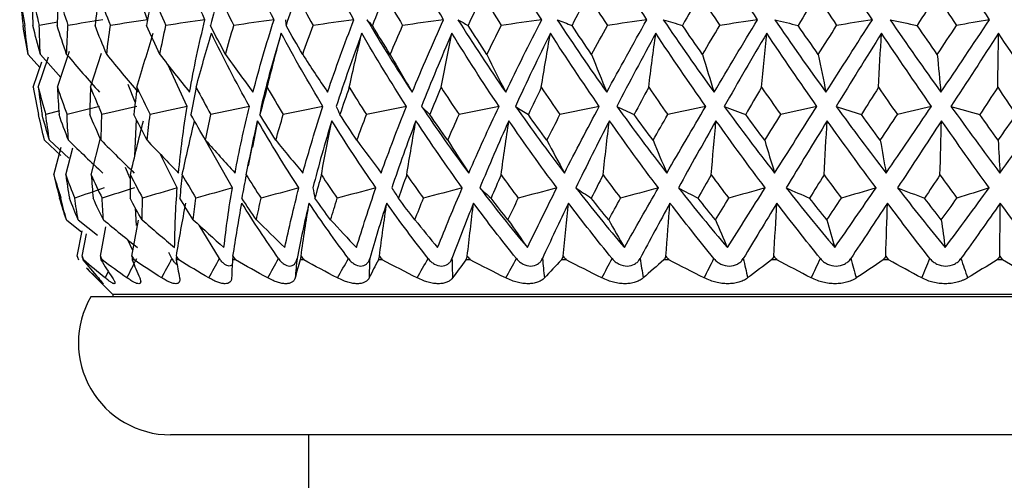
# Paper-space layout '_Right' of a CAD drawing. Header units: millimetres. Extents: x -233 to 25, y -3 to 362.
# Tile 3 of 12: x -22 to -1, y 129 to 139. Entities that reach past the tile are written whole.
import ezdxf

# ---------------------------------------------------------------- set-up
doc = ezdxf.new("R2010")
doc.units = ezdxf.units.MM

psp = doc.layouts.new('_Right')

# ---------------------------------------------------------------- linework, layer by layer
at = {"color": 7, "linetype": 'Continuous', "lineweight": 25}
for p, q in [((-19.496, 139.224), (-19.782, 140.01)), ((-21.449, 139.171), (-21.85, 139.099)), ((-22.092, 138.467), (-21.836, 138.183)), ((-21.872, 137.755), (-21.649, 138.418)), ((-21.827, 138.467), (-21.385, 137.97)), ((-21.455, 137.755), (-21.196, 138.543)), ((-20.738, 137.755), (-20.502, 138.494)), ((-21.981, 137.755), (-21.794, 138.309)), ((-18.638, 137.34), (-19.058, 138.247)), ((-19.764, 137.428), (-19.919, 137.816)), ((-21.41, 137.245), (-21.708, 137.161)), ((-19.773, 136.262), (-19.74, 137.057)), ((-17.107, 137.027), (-17.222, 136.45)), ((-20.72, 135.852), (-20.511, 136.678)), ((-21.737, 136.604), (-21.381, 136.271)), ((-21.629, 136.604), (-21.21, 136.211)), ((-17.656, 135.57), (-18.238, 136.604)), ((-21.535, 135.852), (-21.377, 136.451)), ((-21.277, 135.852), (-21.124, 136.438)), ((-18.853, 135.57), (-19.224, 136.306)), ((-17.232, 136.452), (-17.316, 136.044)), ((-19.873, 135.77), (-19.977, 136.009)), ((-19.742, 134.749), (-19.762, 135.133)), ((-21.261, 134.875), (-20.923, 134.608)), ((-21.006, 134.875), (-20.583, 134.537)), ((-19.837, 134.083), (-19.692, 134.863)), ((-17.936, 134.033), (-18.375, 134.755)), ((-21.026, 134.083), (-20.917, 134.637)), ((-20.922, 134.083), (-20.827, 134.566)), ((-20.524, 134.083), (-20.401, 134.719)), ((-19.815, 134.204), (-19.926, 134.44)), ((-18.968, 134.033), (-19.038, 134.161)), ((-20.889, 134.003), (-20.901, 134.003)), ((-20.485, 134.003), (-20.51, 134.003)), ((-19.792, 134.003), (-19.832, 134.003)), ((-18.822, 134.003), (-18.874, 134.003)), ((-17.588, 134.003), (-17.652, 134.003)), ((-16.107, 134.003), (-16.182, 134.003)), ((-14.4, 134.003), (-14.485, 134.003)), ((-12.49, 134.003), (-12.585, 134.003)), ((-10.405, 134.003), (-10.508, 134.003)), ((-8.175, 134.003), (-8.283, 134.003)), ((-5.829, 134.003), (-5.942, 134.003)), ((-3.402, 134.003), (-3.518, 134.003)), ((-0.926, 134.003), (-1.044, 134.003)), ((-20.823, 133.823), (-20.25, 133.25)), ((-20.25, 133.25), (-20.25, 133.2)), ((20.25, 133.25), (-20.25, 133.25)), ((20.732, 133.2), (-20.732, 133.2)), ((19, 130.2), (-19, 130.2)), ((-16, 130.2), (-16, 127.8))]:
    psp.add_line(p, q, dxfattribs=at)
at = {"color": 8, "linetype": 'Continuous', "lineweight": 25}
psp.add_line((-20.352, 133.754), (-20.419, 133.61), dxfattribs=at)
at = {"color": 7, "linetype": 'Continuous', "lineweight": 25}
psp.add_arc((-19, 132.2), 2, 150, 270, dxfattribs=at)
for points in [[(-18.251, 139.224), (-18.512, 139.783), (-18.751, 140.344), (-18.969, 140.908)], [(-16.75, 139.224), (-17.041, 139.783), (-17.311, 140.344), (-17.562, 140.908)], [(-15.014, 139.224), (-15.33, 139.783), (-15.629, 140.344), (-15.909, 140.908)], [(-13.067, 139.224), (-13.405, 139.783), (-13.727, 140.344), (-14.033, 140.908)], [(-10.937, 139.224), (-11.291, 139.783), (-11.632, 140.344), (-11.96, 140.908)], [(-8.653, 139.224), (-9.018, 139.783), (-9.374, 140.344), (-9.719, 140.908)], [(-6.247, 139.224), (-6.62, 139.783), (-6.984, 140.344), (-7.341, 140.908)], [(-3.754, 139.224), (-4.128, 139.783), (-4.497, 140.344), (-4.861, 140.908)], [(-1.209, 139.224), (-1.578, 139.783), (-1.946, 140.344), (-2.312, 140.908)], [(-22.276, 139.761), (-22.243, 139.54), (-22.207, 139.319), (-22.167, 139.099)], [(-22.276, 139.761), (-22.255, 139.54), (-22.231, 139.319), (-22.203, 139.099)], [(-22.009, 139.761), (-21.96, 139.54), (-21.907, 139.319), (-21.85, 139.099)], [(-22.009, 139.761), (-22.006, 139.54), (-21.998, 139.319), (-21.987, 139.099)], [(-21.433, 139.761), (-21.447, 139.54), (-21.457, 139.319), (-21.463, 139.099)], [(-21.433, 139.761), (-21.368, 139.54), (-21.299, 139.319), (-21.227, 139.099)], [(-20.556, 139.761), (-20.587, 139.54), (-20.614, 139.319), (-20.638, 139.099)], [(-20.556, 139.761), (-20.476, 139.54), (-20.393, 139.319), (-20.306, 139.099)], [(-19.39, 139.761), (-19.438, 139.54), (-19.482, 139.319), (-19.523, 139.099)], [(-19.39, 139.761), (-19.297, 139.54), (-19.2, 139.319), (-19.1, 139.099)], [(-17.953, 139.761), (-18.016, 139.54), (-18.077, 139.319), (-18.134, 139.099)], [(-17.953, 139.761), (-17.847, 139.54), (-17.738, 139.319), (-17.625, 139.099)], [(-16.263, 139.761), (-16.342, 139.54), (-16.417, 139.319), (-16.49, 139.099)], [(-16.263, 139.761), (-16.146, 139.54), (-16.026, 139.319), (-15.903, 139.099)], [(-14.345, 139.761), (-14.438, 139.54), (-14.528, 139.319), (-14.615, 139.099)], [(-14.345, 139.761), (-14.219, 139.54), (-14.09, 139.319), (-13.958, 139.099)], [(-12.226, 139.761), (-12.331, 139.54), (-12.434, 139.319), (-12.535, 139.099)], [(-12.226, 139.761), (-12.092, 139.54), (-11.956, 139.319), (-11.817, 139.099)], [(-9.935, 139.761), (-10.051, 139.54), (-10.166, 139.319), (-10.278, 139.099)], [(-9.935, 139.761), (-9.795, 139.54), (-9.654, 139.319), (-9.511, 139.099)], [(-7.505, 139.761), (-7.63, 139.54), (-7.755, 139.319), (-7.878, 139.099)], [(-7.505, 139.761), (-7.361, 139.54), (-7.216, 139.319), (-7.07, 139.099)], [(-4.969, 139.761), (-5.102, 139.54), (-5.235, 139.319), (-5.367, 139.099)], [(-4.969, 139.761), (-4.823, 139.54), (-4.677, 139.319), (-4.531, 139.099)], [(-2.363, 139.761), (-2.503, 139.54), (-2.642, 139.319), (-2.78, 139.099)], [(-2.363, 139.761), (-2.218, 139.54), (-2.073, 139.319), (-1.927, 139.099)], [(-22.092, 138.467), (-22.132, 138.677), (-22.169, 138.888), (-22.203, 139.099)], [(-22.092, 138.467), (-22.12, 138.677), (-22.145, 138.888), (-22.167, 139.099)], [(-21.827, 138.467), (-21.884, 138.677), (-21.938, 138.888), (-21.987, 139.099)], [(-21.827, 138.467), (-21.838, 138.677), (-21.846, 138.888), (-21.85, 139.099)], [(-21.256, 138.467), (-21.328, 138.677), (-21.398, 138.888), (-21.463, 139.099)], [(-21.256, 138.467), (-21.25, 138.677), (-21.24, 138.888), (-21.227, 139.099)], [(-20.467, 139.224), (-20.721, 139.182), (-20.974, 139.14), (-21.227, 139.099)], [(-20.386, 138.467), (-20.474, 138.677), (-20.558, 138.888), (-20.638, 139.099)], [(-20.386, 138.467), (-20.363, 138.677), (-20.336, 138.888), (-20.306, 139.099)], [(-19.496, 139.224), (-19.766, 139.182), (-20.036, 139.14), (-20.306, 139.099)], [(-19.23, 138.467), (-19.331, 138.677), (-19.429, 138.888), (-19.523, 139.099)], [(-19.23, 138.467), (-19.19, 138.677), (-19.146, 138.888), (-19.1, 139.099)], [(-18.251, 139.224), (-18.534, 139.182), (-18.817, 139.14), (-19.1, 139.099)], [(-18.586, 137.645), (-18.494, 138.167), (-18.382, 138.693), (-18.251, 139.224)], [(-17.804, 138.467), (-17.917, 138.677), (-18.027, 138.888), (-18.134, 139.099)], [(-17.804, 138.467), (-17.747, 138.677), (-17.688, 138.888), (-17.625, 139.099)], [(-16.75, 139.224), (-17.042, 139.182), (-17.334, 139.14), (-17.625, 139.099)], [(-17.208, 137.645), (-17.073, 138.167), (-16.92, 138.693), (-16.75, 139.224)], [(-16.502, 139.224), (-16.498, 139.182), (-16.495, 139.14), (-16.49, 139.099)], [(-16.129, 138.467), (-16.252, 138.677), (-16.373, 138.888), (-16.49, 139.099)], [(-16.129, 138.467), (-16.056, 138.677), (-15.981, 138.888), (-15.903, 139.099)], [(-15.014, 139.224), (-15.31, 139.182), (-15.607, 139.14), (-15.903, 139.099)], [(-15.588, 137.645), (-15.413, 138.167), (-15.221, 138.693), (-15.014, 139.224)], [(-14.732, 139.224), (-14.421, 138.693), (-14.094, 138.167), (-13.75, 137.645)], [(-14.732, 139.224), (-14.694, 139.182), (-14.655, 139.14), (-14.615, 139.099)], [(-14.227, 138.467), (-14.359, 138.677), (-14.488, 138.888), (-14.615, 139.099)], [(-14.227, 138.467), (-14.139, 138.677), (-14.05, 138.888), (-13.958, 139.099)], [(-13.067, 139.224), (-13.364, 139.182), (-13.661, 139.14), (-13.958, 139.099)], [(-13.75, 137.645), (-13.536, 138.167), (-13.308, 138.693), (-13.067, 139.224)], [(-12.755, 139.224), (-12.424, 138.693), (-12.078, 138.167), (-11.719, 137.645)], [(-12.755, 139.224), (-12.682, 139.182), (-12.609, 139.14), (-12.535, 139.099)], [(-12.125, 138.467), (-12.264, 138.677), (-12.4, 138.888), (-12.535, 139.099)], [(-12.125, 138.467), (-12.024, 138.677), (-11.922, 138.888), (-11.817, 139.099)], [(-10.937, 139.224), (-11.23, 139.182), (-11.524, 139.14), (-11.817, 139.099)], [(-11.719, 137.645), (-11.469, 138.167), (-11.208, 138.693), (-10.937, 139.224)], [(-10.6, 139.224), (-10.253, 138.693), (-9.894, 138.167), (-9.523, 137.645)], [(-10.6, 139.224), (-10.493, 139.182), (-10.386, 139.14), (-10.278, 139.099)], [(-9.853, 138.467), (-9.997, 138.677), (-10.138, 138.888), (-10.278, 139.099)], [(-9.853, 138.467), (-9.74, 138.677), (-9.626, 138.888), (-9.511, 139.099)], [(-9.523, 137.645), (-9.242, 138.167), (-8.951, 138.693), (-8.653, 139.224)], [(-8.653, 139.224), (-8.938, 139.182), (-9.224, 139.14), (-9.511, 139.099)], [(-8.295, 139.224), (-7.937, 138.693), (-7.57, 138.167), (-7.193, 137.645)], [(-8.295, 139.224), (-8.157, 139.182), (-8.018, 139.14), (-7.878, 139.099)], [(-7.443, 138.467), (-7.589, 138.677), (-7.734, 138.888), (-7.878, 139.099)], [(-7.443, 138.467), (-7.319, 138.677), (-7.195, 138.888), (-7.07, 139.099)], [(-7.193, 137.645), (-6.884, 138.167), (-6.569, 138.693), (-6.247, 139.224)], [(-6.247, 139.224), (-6.521, 139.182), (-6.796, 139.14), (-7.07, 139.099)], [(-5.875, 139.224), (-5.511, 138.693), (-5.14, 138.167), (-4.763, 137.645)], [(-5.875, 139.224), (-5.706, 139.182), (-5.536, 139.14), (-5.367, 139.099)], [(-4.928, 138.467), (-5.075, 138.677), (-5.222, 138.888), (-5.367, 139.099)], [(-4.928, 138.467), (-4.796, 138.677), (-4.663, 138.888), (-4.531, 139.099)], [(-4.763, 137.645), (-4.43, 138.167), (-4.094, 138.693), (-3.754, 139.224)], [(-3.754, 139.224), (-4.013, 139.182), (-4.271, 139.14), (-4.531, 139.099)], [(-3.371, 139.224), (-3.175, 139.182), (-2.978, 139.14), (-2.78, 139.099)], [(-3.371, 139.224), (-3.007, 138.693), (-2.638, 138.167), (-2.265, 137.645)], [(-2.344, 138.467), (-2.49, 138.677), (-2.635, 138.888), (-2.78, 139.099)], [(-2.344, 138.467), (-2.205, 138.677), (-2.066, 138.888), (-1.927, 139.099)], [(-2.265, 137.645), (-1.914, 138.167), (-1.562, 138.693), (-1.209, 139.224)], [(-1.209, 139.224), (-1.448, 139.182), (-1.687, 139.14), (-1.927, 139.099)], [(-19.729, 137.755), (-19.614, 138.148), (-19.496, 138.539), (-19.373, 138.928)], [(-18.443, 137.755), (-18.336, 138.148), (-18.226, 138.539), (-18.111, 138.928)], [(-17.285, 137.34), (-17.579, 137.866), (-17.855, 138.395), (-18.111, 138.928)], [(-16.594, 138.928), (-16.758, 138.395), (-16.904, 137.866), (-17.032, 137.34)], [(-16.899, 137.755), (-16.801, 138.148), (-16.699, 138.539), (-16.594, 138.928)], [(-15.69, 137.34), (-16.008, 137.866), (-16.31, 138.395), (-16.594, 138.928)], [(-14.845, 138.928), (-15.045, 138.395), (-15.23, 137.866), (-15.398, 137.34)], [(-15.117, 137.755), (-15.029, 138.148), (-14.939, 138.539), (-14.845, 138.928)], [(-13.874, 137.34), (-14.213, 137.866), (-14.536, 138.395), (-14.845, 138.928)], [(-12.887, 138.928), (-13.121, 138.395), (-13.341, 137.866), (-13.547, 137.34)], [(-13.123, 137.755), (-13.047, 138.148), (-12.968, 138.539), (-12.887, 138.928)], [(-11.863, 137.34), (-12.218, 137.866), (-12.559, 138.395), (-12.887, 138.928)], [(-10.748, 138.928), (-11.013, 138.395), (-11.266, 137.866), (-11.507, 137.34)], [(-10.945, 137.755), (-10.881, 138.148), (-10.816, 138.539), (-10.748, 138.928)], [(-9.686, 137.34), (-10.051, 137.866), (-10.405, 138.395), (-10.748, 138.928)], [(-8.458, 138.928), (-8.75, 138.395), (-9.032, 137.866), (-9.305, 137.34)], [(-8.613, 137.755), (-8.563, 138.148), (-8.511, 138.539), (-8.458, 138.928)], [(-7.373, 137.34), (-7.743, 137.866), (-8.105, 138.395), (-8.458, 138.928)], [(-6.049, 138.928), (-6.364, 138.395), (-6.671, 137.866), (-6.972, 137.34)], [(-6.161, 137.755), (-6.125, 138.148), (-6.088, 138.539), (-6.049, 138.928)], [(-4.957, 137.34), (-5.327, 137.866), (-5.691, 138.395), (-6.049, 138.928)], [(-3.556, 138.928), (-3.889, 138.395), (-4.217, 137.866), (-4.541, 137.34)], [(-3.621, 137.755), (-3.6, 138.148), (-3.579, 138.539), (-3.556, 138.928)], [(-2.471, 137.34), (-2.836, 137.866), (-3.197, 138.395), (-3.556, 138.928)], [(-1.013, 138.928), (-1.359, 138.395), (-1.704, 137.866), (-2.047, 137.34)], [(-1.031, 137.755), (-1.025, 138.148), (-1.019, 138.539), (-1.013, 138.928)], [(0.05, 137.34), (-0.305, 137.866), (-0.659, 138.395), (-1.013, 138.928)], [(-21.256, 138.467), (-21.021, 138.19), (-20.783, 137.916), (-20.544, 137.645)], [(-20.386, 138.467), (-20.161, 138.19), (-19.933, 137.916), (-19.703, 137.645)], [(-19.23, 138.467), (-19.018, 138.19), (-18.803, 137.916), (-18.586, 137.645)], [(-17.804, 138.467), (-17.608, 138.19), (-17.409, 137.916), (-17.208, 137.645)], [(-16.129, 138.467), (-15.95, 138.19), (-15.77, 137.916), (-15.588, 137.645)], [(-14.227, 138.467), (-14.069, 138.19), (-13.911, 137.916), (-13.75, 137.645)], [(-12.125, 138.467), (-11.991, 138.19), (-11.855, 137.916), (-11.719, 137.645)], [(-9.853, 138.467), (-9.744, 138.19), (-9.634, 137.916), (-9.523, 137.645)], [(-7.443, 138.467), (-7.36, 138.19), (-7.277, 137.916), (-7.193, 137.645)], [(-4.928, 138.467), (-4.873, 138.19), (-4.818, 137.916), (-4.763, 137.645)], [(-2.344, 138.467), (-2.318, 138.19), (-2.292, 137.916), (-2.265, 137.645)], [(-21.981, 137.755), (-21.945, 137.557), (-21.906, 137.358), (-21.864, 137.161)], [(-21.872, 137.755), (-21.821, 137.557), (-21.766, 137.358), (-21.708, 137.161)], [(-21.872, 137.755), (-21.847, 137.557), (-21.82, 137.358), (-21.789, 137.161)], [(-21.455, 137.755), (-21.389, 137.557), (-21.32, 137.358), (-21.248, 137.161)], [(-21.455, 137.755), (-21.447, 137.557), (-21.436, 137.358), (-21.421, 137.161)], [(-20.738, 137.755), (-20.746, 137.557), (-20.751, 137.358), (-20.753, 137.161)], [(-20.738, 137.755), (-20.658, 137.557), (-20.575, 137.358), (-20.489, 137.161)], [(-19.729, 137.755), (-19.753, 137.557), (-19.775, 137.358), (-19.793, 137.161)], [(-19.729, 137.755), (-19.637, 137.557), (-19.541, 137.358), (-19.443, 137.161)], [(-18.443, 137.755), (-18.483, 137.557), (-18.521, 137.358), (-18.555, 137.161)], [(-18.443, 137.755), (-18.34, 137.557), (-18.233, 137.358), (-18.124, 137.161)], [(-16.899, 137.755), (-16.954, 137.557), (-17.007, 137.358), (-17.057, 137.161)], [(-16.899, 137.755), (-16.785, 137.557), (-16.669, 137.358), (-16.55, 137.161)], [(-15.117, 137.755), (-15.187, 137.557), (-15.255, 137.358), (-15.32, 137.161)], [(-15.117, 137.755), (-14.995, 137.557), (-14.871, 137.358), (-14.744, 137.161)], [(-13.123, 137.755), (-13.207, 137.557), (-13.288, 137.358), (-13.367, 137.161)], [(-13.123, 137.755), (-12.995, 137.557), (-12.864, 137.358), (-12.731, 137.161)], [(-10.945, 137.755), (-11.041, 137.557), (-11.135, 137.358), (-11.227, 137.161)], [(-10.945, 137.755), (-10.812, 137.557), (-10.677, 137.358), (-10.54, 137.161)], [(-8.613, 137.755), (-8.72, 137.557), (-8.825, 137.358), (-8.929, 137.161)], [(-8.613, 137.755), (-8.477, 137.557), (-8.339, 137.358), (-8.2, 137.161)], [(-6.161, 137.755), (-6.277, 137.557), (-6.392, 137.358), (-6.506, 137.161)], [(-6.161, 137.755), (-6.023, 137.557), (-5.885, 137.358), (-5.745, 137.161)], [(-3.621, 137.755), (-3.745, 137.557), (-3.869, 137.358), (-3.992, 137.161)], [(-3.621, 137.755), (-3.485, 137.557), (-3.348, 137.358), (-3.21, 137.161)], [(-1.031, 137.755), (-1.161, 137.557), (-1.291, 137.358), (-1.421, 137.161)], [(-1.031, 137.755), (-0.898, 137.557), (-0.764, 137.358), (-0.629, 137.161)], [(-20.543, 137.34), (-20.778, 137.28), (-21.013, 137.22), (-21.248, 137.161)], [(-19.729, 137.34), (-19.983, 137.28), (-20.236, 137.22), (-20.489, 137.161)], [(-18.638, 137.34), (-18.906, 137.28), (-19.175, 137.22), (-19.443, 137.161)], [(-18.825, 135.891), (-18.78, 136.369), (-18.718, 136.852), (-18.638, 137.34)], [(-17.285, 137.34), (-17.565, 137.28), (-17.844, 137.22), (-18.124, 137.161)], [(-17.598, 135.891), (-17.51, 136.369), (-17.405, 136.852), (-17.285, 137.34)], [(-17.032, 137.34), (-17.041, 137.28), (-17.05, 137.22), (-17.057, 137.161)], [(-15.69, 137.34), (-15.976, 137.28), (-16.263, 137.22), (-16.55, 137.161)], [(-16.125, 135.891), (-15.994, 136.369), (-15.849, 136.852), (-15.69, 137.34)], [(-15.398, 137.34), (-15.373, 137.28), (-15.347, 137.22), (-15.32, 137.161)], [(-13.874, 137.34), (-14.164, 137.28), (-14.454, 137.22), (-14.744, 137.161)], [(-14.425, 135.891), (-14.254, 136.369), (-14.07, 136.852), (-13.874, 137.34)], [(-13.547, 137.34), (-13.219, 136.852), (-12.877, 136.369), (-12.522, 135.891)], [(-13.547, 137.34), (-13.488, 137.28), (-13.428, 137.22), (-13.367, 137.161)], [(-11.863, 137.34), (-12.153, 137.28), (-12.442, 137.22), (-12.731, 137.161)], [(-12.522, 135.891), (-12.313, 136.369), (-12.094, 136.852), (-11.863, 137.34)], [(-11.507, 137.34), (-11.164, 136.852), (-10.809, 136.369), (-10.444, 135.891)], [(-11.507, 137.34), (-11.414, 137.28), (-11.321, 137.22), (-11.227, 137.161)], [(-9.686, 137.34), (-9.971, 137.28), (-10.255, 137.22), (-10.54, 137.161)], [(-10.444, 135.891), (-10.2, 136.369), (-9.947, 136.852), (-9.686, 137.34)], [(-9.305, 137.34), (-8.952, 136.852), (-8.59, 136.369), (-8.219, 135.891)], [(-9.305, 137.34), (-9.18, 137.28), (-9.055, 137.22), (-8.929, 137.161)], [(-8.219, 135.891), (-7.943, 136.369), (-7.661, 136.852), (-7.373, 137.34)], [(-7.373, 137.34), (-7.649, 137.28), (-7.924, 137.22), (-8.2, 137.161)], [(-6.972, 137.34), (-6.615, 136.852), (-6.25, 136.369), (-5.878, 135.891)], [(-6.972, 137.34), (-6.817, 137.28), (-6.662, 137.22), (-6.506, 137.161)], [(-5.878, 135.891), (-5.575, 136.369), (-5.268, 136.852), (-4.957, 137.34)], [(-4.957, 137.34), (-5.219, 137.28), (-5.482, 137.22), (-5.745, 137.161)], [(-4.541, 137.34), (-4.184, 136.852), (-3.822, 136.369), (-3.455, 135.891)], [(-4.541, 137.34), (-4.359, 137.28), (-4.176, 137.22), (-3.992, 137.161)], [(-3.455, 135.891), (-3.129, 136.369), (-2.801, 136.852), (-2.471, 137.34)], [(-2.471, 137.34), (-2.717, 137.28), (-2.963, 137.22), (-3.21, 137.161)], [(-2.047, 137.34), (-1.695, 136.852), (-1.341, 136.369), (-0.984, 135.891)], [(-2.047, 137.34), (-1.839, 137.28), (-1.63, 137.22), (-1.421, 137.161)], [(-0.984, 135.891), (-0.639, 136.369), (-0.294, 136.852), (0.05, 137.34)], [(-21.737, 136.604), (-21.782, 136.789), (-21.825, 136.975), (-21.864, 137.161)], [(-21.629, 136.604), (-21.685, 136.789), (-21.738, 136.975), (-21.789, 137.161)], [(-21.629, 136.604), (-21.658, 136.789), (-21.685, 136.975), (-21.708, 137.161)], [(-21.217, 136.604), (-21.288, 136.789), (-21.356, 136.975), (-21.421, 137.161)], [(-21.217, 136.604), (-21.23, 136.789), (-21.241, 136.975), (-21.248, 137.161)], [(-20.507, 136.604), (-20.592, 136.789), (-20.674, 136.975), (-20.753, 137.161)], [(-20.507, 136.604), (-20.504, 136.789), (-20.498, 136.975), (-20.489, 137.161)], [(-19.51, 136.604), (-19.607, 136.789), (-19.701, 136.975), (-19.793, 137.161)], [(-19.51, 136.604), (-19.49, 136.789), (-19.468, 136.975), (-19.443, 137.161)], [(-18.238, 136.604), (-18.347, 136.789), (-18.453, 136.975), (-18.555, 137.161)], [(-18.238, 136.604), (-18.203, 136.789), (-18.164, 136.975), (-18.124, 137.161)], [(-16.711, 136.604), (-16.829, 136.789), (-16.945, 136.975), (-17.057, 137.161)], [(-16.711, 136.604), (-16.66, 136.789), (-16.606, 136.975), (-16.55, 137.161)], [(-14.949, 136.604), (-15.075, 136.789), (-15.199, 136.975), (-15.32, 137.161)], [(-14.949, 136.604), (-14.883, 136.789), (-14.814, 136.975), (-14.744, 137.161)], [(-12.977, 136.604), (-13.109, 136.789), (-13.24, 136.975), (-13.367, 137.161)], [(-12.977, 136.604), (-12.897, 136.789), (-12.815, 136.975), (-12.731, 137.161)], [(-10.823, 136.604), (-10.96, 136.789), (-11.095, 136.975), (-11.227, 137.161)], [(-10.823, 136.604), (-10.73, 136.789), (-10.635, 136.975), (-10.54, 137.161)], [(-8.518, 136.604), (-8.656, 136.789), (-8.794, 136.975), (-8.929, 137.161)], [(-8.518, 136.604), (-8.413, 136.789), (-8.307, 136.975), (-8.2, 137.161)], [(-6.092, 136.604), (-6.231, 136.789), (-6.37, 136.975), (-6.506, 137.161)], [(-6.092, 136.604), (-5.977, 136.789), (-5.861, 136.975), (-5.745, 137.161)], [(-3.581, 136.604), (-3.719, 136.789), (-3.856, 136.975), (-3.992, 137.161)], [(-3.581, 136.604), (-3.458, 136.789), (-3.334, 136.975), (-3.21, 137.161)], [(-1.02, 136.604), (-1.154, 136.789), (-1.288, 136.975), (-1.421, 137.161)], [(-1.02, 136.604), (-0.889, 136.789), (-0.759, 136.975), (-0.629, 137.161)], [(-19.872, 135.852), (-19.781, 136.245), (-19.686, 136.636), (-19.587, 137.027)], [(-18.745, 135.852), (-18.659, 136.245), (-18.57, 136.636), (-18.477, 137.027)], [(-17.356, 135.852), (-17.276, 136.245), (-17.193, 136.636), (-17.107, 137.027)], [(-16.21, 135.57), (-16.525, 136.05), (-16.824, 136.536), (-17.107, 137.027)], [(-15.497, 137.027), (-15.648, 136.536), (-15.785, 136.05), (-15.907, 135.57)], [(-15.722, 135.852), (-15.65, 136.245), (-15.575, 136.636), (-15.497, 137.027)], [(-14.538, 135.57), (-14.872, 136.05), (-15.191, 136.536), (-15.497, 137.027)], [(-13.669, 137.027), (-13.857, 136.536), (-14.032, 136.05), (-14.194, 135.57)], [(-13.868, 135.852), (-13.804, 136.245), (-13.738, 136.636), (-13.669, 137.027)], [(-12.661, 135.57), (-13.01, 136.05), (-13.346, 136.536), (-13.669, 137.027)], [(-11.65, 137.027), (-11.871, 136.536), (-12.081, 136.05), (-12.281, 135.57)], [(-11.819, 135.852), (-11.765, 136.245), (-11.708, 136.636), (-11.65, 137.027)], [(-10.607, 135.57), (-10.965, 136.05), (-11.313, 136.536), (-11.65, 137.027)], [(-9.467, 137.027), (-9.719, 136.536), (-9.962, 136.05), (-10.195, 135.57)], [(-9.604, 135.852), (-9.56, 136.245), (-9.515, 136.636), (-9.467, 137.027)], [(-8.403, 135.57), (-8.766, 136.05), (-9.121, 136.536), (-9.467, 137.027)], [(-7.151, 137.027), (-7.43, 136.536), (-7.702, 136.05), (-7.967, 135.57)], [(-7.255, 135.852), (-7.222, 136.245), (-7.187, 136.636), (-7.151, 137.027)], [(-6.082, 135.57), (-6.445, 136.05), (-6.801, 136.536), (-7.151, 137.027)], [(-4.735, 137.027), (-5.037, 136.536), (-5.334, 136.05), (-5.627, 135.57)], [(-4.804, 135.852), (-4.782, 136.245), (-4.759, 136.636), (-4.735, 137.027)], [(-3.675, 135.57), (-4.033, 136.05), (-4.386, 136.536), (-4.735, 137.027)], [(-2.252, 137.027), (-2.573, 136.536), (-2.891, 136.05), (-3.207, 135.57)], [(-2.285, 135.852), (-2.274, 136.245), (-2.263, 136.636), (-2.252, 137.027)], [(-1.217, 135.57), (-1.564, 136.05), (-1.909, 136.536), (-2.252, 137.027)], [(-21.217, 136.604), (-20.971, 136.364), (-20.722, 136.126), (-20.472, 135.891)], [(-20.507, 136.604), (-20.269, 136.364), (-20.029, 136.126), (-19.788, 135.891)], [(-19.51, 136.604), (-19.283, 136.364), (-19.055, 136.127), (-18.825, 135.891)], [(-18.238, 136.604), (-18.027, 136.364), (-17.813, 136.126), (-17.598, 135.891)], [(-16.711, 136.604), (-16.517, 136.364), (-16.322, 136.126), (-16.125, 135.891)], [(-14.949, 136.604), (-14.776, 136.364), (-14.601, 136.126), (-14.425, 135.891)], [(-12.977, 136.604), (-12.827, 136.364), (-12.675, 136.127), (-12.522, 135.891)], [(-10.823, 136.604), (-10.698, 136.364), (-10.571, 136.126), (-10.444, 135.891)], [(-8.518, 136.604), (-8.419, 136.364), (-8.319, 136.126), (-8.219, 135.891)], [(-6.092, 136.604), (-6.021, 136.364), (-5.95, 136.126), (-5.878, 135.891)], [(-3.581, 136.604), (-3.539, 136.364), (-3.498, 136.127), (-3.455, 135.891)], [(-1.02, 136.604), (-1.008, 136.364), (-0.996, 136.126), (-0.984, 135.891)], [(-21.535, 135.852), (-21.485, 135.682), (-21.433, 135.513), (-21.379, 135.343)], [(-21.535, 135.852), (-21.495, 135.682), (-21.453, 135.513), (-21.409, 135.343)], [(-21.277, 135.852), (-21.214, 135.682), (-21.148, 135.513), (-21.081, 135.343)], [(-21.277, 135.852), (-21.251, 135.682), (-21.224, 135.513), (-21.194, 135.343)], [(-20.72, 135.852), (-20.644, 135.682), (-20.567, 135.513), (-20.486, 135.343)], [(-20.72, 135.852), (-20.709, 135.682), (-20.697, 135.513), (-20.682, 135.343)], [(-19.872, 135.852), (-19.877, 135.682), (-19.879, 135.513), (-19.879, 135.343)], [(-19.872, 135.852), (-19.785, 135.682), (-19.696, 135.513), (-19.605, 135.343)], [(-18.745, 135.852), (-18.765, 135.682), (-18.782, 135.513), (-18.798, 135.343)], [(-18.745, 135.852), (-18.648, 135.682), (-18.549, 135.513), (-18.448, 135.343)], [(-17.356, 135.852), (-17.39, 135.682), (-17.422, 135.513), (-17.452, 135.343)], [(-17.356, 135.852), (-17.25, 135.682), (-17.142, 135.513), (-17.032, 135.343)], [(-15.722, 135.852), (-15.77, 135.682), (-15.817, 135.513), (-15.862, 135.343)], [(-15.722, 135.852), (-15.609, 135.682), (-15.494, 135.513), (-15.377, 135.343)], [(-13.868, 135.852), (-13.93, 135.682), (-13.99, 135.513), (-14.049, 135.343)], [(-13.868, 135.852), (-13.749, 135.682), (-13.628, 135.513), (-13.506, 135.343)], [(-11.819, 135.852), (-11.893, 135.682), (-11.966, 135.513), (-12.038, 135.343)], [(-11.819, 135.852), (-11.696, 135.682), (-11.572, 135.513), (-11.445, 135.343)], [(-9.604, 135.852), (-9.69, 135.682), (-9.775, 135.513), (-9.859, 135.343)], [(-9.604, 135.852), (-9.479, 135.682), (-9.352, 135.513), (-9.224, 135.343)], [(-7.255, 135.852), (-7.351, 135.682), (-7.447, 135.513), (-7.541, 135.343)], [(-7.255, 135.852), (-7.129, 135.682), (-7.002, 135.513), (-6.874, 135.343)], [(-4.804, 135.852), (-4.909, 135.682), (-5.013, 135.513), (-5.118, 135.343)], [(-4.804, 135.852), (-4.679, 135.682), (-4.553, 135.513), (-4.426, 135.343)], [(-2.285, 135.852), (-2.397, 135.682), (-2.51, 135.513), (-2.622, 135.343)], [(-2.285, 135.852), (-2.163, 135.682), (-2.04, 135.513), (-1.917, 135.343)], [(-20.44, 135.57), (-20.654, 135.494), (-20.867, 135.418), (-21.081, 135.343)], [(-19.785, 135.57), (-20.019, 135.494), (-20.253, 135.418), (-20.486, 135.343)], [(-18.853, 135.57), (-19.104, 135.494), (-19.354, 135.418), (-19.605, 135.343)], [(-18.91, 134.269), (-18.906, 134.697), (-18.887, 135.13), (-18.853, 135.57)], [(-17.656, 135.57), (-17.92, 135.494), (-18.184, 135.418), (-18.448, 135.343)], [(-17.838, 134.269), (-17.792, 134.697), (-17.731, 135.13), (-17.656, 135.57)], [(-16.21, 135.57), (-16.484, 135.494), (-16.758, 135.418), (-17.032, 135.343)], [(-16.516, 134.269), (-16.427, 134.697), (-16.325, 135.13), (-16.21, 135.57)], [(-15.907, 135.57), (-15.893, 135.494), (-15.877, 135.418), (-15.862, 135.343)], [(-14.538, 135.57), (-14.817, 135.494), (-15.097, 135.418), (-15.377, 135.343)], [(-14.961, 134.269), (-14.832, 134.697), (-14.69, 135.13), (-14.538, 135.57)], [(-14.194, 135.57), (-14.146, 135.494), (-14.098, 135.418), (-14.049, 135.343)], [(-12.661, 135.57), (-12.942, 135.494), (-13.224, 135.418), (-13.506, 135.343)], [(-13.197, 134.269), (-13.028, 134.697), (-12.85, 135.13), (-12.661, 135.57)], [(-12.281, 135.57), (-11.947, 135.13), (-11.602, 134.697), (-11.247, 134.269)], [(-12.281, 135.57), (-12.2, 135.494), (-12.12, 135.418), (-12.038, 135.343)], [(-10.607, 135.57), (-10.886, 135.494), (-11.165, 135.418), (-11.445, 135.343)], [(-11.247, 134.269), (-11.042, 134.697), (-10.828, 135.13), (-10.607, 135.57)], [(-10.195, 135.57), (-9.852, 135.13), (-9.5, 134.697), (-9.14, 134.269)], [(-10.195, 135.57), (-10.084, 135.494), (-9.972, 135.418), (-9.859, 135.343)], [(-8.403, 135.57), (-8.677, 135.494), (-8.95, 135.418), (-9.224, 135.343)], [(-9.14, 134.269), (-8.901, 134.697), (-8.655, 135.13), (-8.403, 135.57)], [(-7.967, 135.57), (-7.62, 135.13), (-7.265, 134.697), (-6.904, 134.269)], [(-7.967, 135.57), (-7.826, 135.494), (-7.684, 135.418), (-7.541, 135.343)], [(-6.904, 134.269), (-6.634, 134.697), (-6.36, 135.13), (-6.082, 135.57)], [(-6.082, 135.57), (-6.345, 135.494), (-6.609, 135.418), (-6.874, 135.343)], [(-5.627, 135.57), (-5.28, 135.13), (-4.928, 134.697), (-4.571, 134.269)], [(-5.627, 135.57), (-5.458, 135.494), (-5.288, 135.418), (-5.118, 135.343)], [(-4.571, 134.269), (-4.275, 134.697), (-3.976, 135.13), (-3.675, 135.57)], [(-3.675, 135.57), (-3.925, 135.494), (-4.176, 135.418), (-4.426, 135.343)], [(-3.207, 135.57), (-2.866, 135.13), (-2.522, 134.697), (-2.174, 134.269)], [(-3.207, 135.57), (-3.013, 135.494), (-2.818, 135.418), (-2.622, 135.343)], [(-2.174, 134.269), (-1.855, 134.697), (-1.536, 135.13), (-1.217, 135.57)], [(-1.217, 135.57), (-1.45, 135.494), (-1.683, 135.418), (-1.917, 135.343)], [(-21.261, 134.875), (-21.312, 135.03), (-21.361, 135.186), (-21.409, 135.343)], [(-21.261, 134.875), (-21.302, 135.03), (-21.341, 135.186), (-21.379, 135.343)], [(-21.006, 134.875), (-21.071, 135.03), (-21.133, 135.186), (-21.194, 135.343)], [(-21.006, 134.875), (-21.033, 135.03), (-21.058, 135.186), (-21.081, 135.343)], [(-20.456, 134.875), (-20.533, 135.03), (-20.608, 135.186), (-20.682, 135.343)], [(-20.456, 134.875), (-20.468, 135.03), (-20.478, 135.186), (-20.486, 135.343)], [(-19.619, 134.875), (-19.708, 135.03), (-19.794, 135.186), (-19.879, 135.343)], [(-19.619, 134.875), (-19.616, 135.03), (-19.611, 135.186), (-19.605, 135.343)], [(-18.872, 134.083), (-18.807, 134.469), (-18.739, 134.853), (-18.667, 135.237)], [(-18.507, 134.875), (-18.606, 135.03), (-18.703, 135.186), (-18.798, 135.343)], [(-18.507, 134.875), (-18.489, 135.03), (-18.469, 135.186), (-18.448, 135.343)], [(-17.643, 134.083), (-17.582, 134.469), (-17.518, 134.853), (-17.451, 135.237)], [(-17.135, 134.875), (-17.242, 135.03), (-17.348, 135.186), (-17.452, 135.343)], [(-16.653, 134.033), (-16.931, 134.429), (-17.197, 134.831), (-17.451, 135.237)], [(-17.135, 134.875), (-17.102, 135.03), (-17.068, 135.186), (-17.032, 135.343)], [(-15.99, 135.237), (-16.088, 134.831), (-16.175, 134.429), (-16.251, 134.033)], [(-16.165, 134.083), (-16.109, 134.469), (-16.051, 134.853), (-15.99, 135.237)], [(-15.135, 134.033), (-15.431, 134.429), (-15.716, 134.831), (-15.99, 135.237)], [(-15.522, 134.875), (-15.637, 135.03), (-15.75, 135.186), (-15.862, 135.343)], [(-15.522, 134.875), (-15.475, 135.03), (-15.427, 135.186), (-15.377, 135.343)], [(-14.304, 135.237), (-14.436, 134.831), (-14.559, 134.429), (-14.672, 134.033)], [(-14.461, 134.083), (-14.411, 134.469), (-14.359, 134.853), (-14.304, 135.237)], [(-13.405, 134.033), (-13.715, 134.429), (-14.014, 134.831), (-14.304, 135.237)], [(-13.691, 134.875), (-13.812, 135.03), (-13.931, 135.186), (-14.049, 135.343)], [(-13.691, 134.875), (-13.631, 135.03), (-13.569, 135.186), (-13.506, 135.343)], [(-12.417, 135.237), (-12.582, 134.831), (-12.739, 134.429), (-12.887, 134.033)], [(-12.553, 134.083), (-12.51, 134.469), (-12.465, 134.853), (-12.417, 135.237)], [(-11.487, 134.033), (-11.806, 134.429), (-12.116, 134.831), (-12.417, 135.237)], [(-11.669, 134.875), (-11.793, 135.03), (-11.916, 135.186), (-12.038, 135.343)], [(-11.669, 134.875), (-11.595, 135.03), (-11.521, 135.186), (-11.445, 135.343)], [(-10.356, 135.237), (-10.551, 134.831), (-10.739, 134.429), (-10.921, 134.033)], [(-10.47, 134.083), (-10.434, 134.469), (-10.396, 134.853), (-10.356, 135.237)], [(-9.408, 134.033), (-9.731, 134.429), (-10.047, 134.831), (-10.356, 135.237)], [(-9.482, 134.875), (-9.609, 135.03), (-9.734, 135.186), (-9.859, 135.343)], [(-9.482, 134.875), (-9.397, 135.03), (-9.311, 135.186), (-9.224, 135.343)], [(-8.15, 135.237), (-8.372, 134.831), (-8.59, 134.429), (-8.801, 134.033)], [(-8.239, 134.083), (-8.211, 134.469), (-8.181, 134.853), (-8.15, 135.237)], [(-7.196, 134.033), (-7.52, 134.429), (-7.837, 134.831), (-8.15, 135.237)], [(-7.163, 134.875), (-7.29, 135.03), (-7.416, 135.186), (-7.541, 135.343)], [(-7.163, 134.875), (-7.067, 135.03), (-6.971, 135.186), (-6.874, 135.343)], [(-5.829, 135.237), (-6.076, 134.831), (-6.319, 134.429), (-6.558, 134.033)], [(-5.893, 134.083), (-5.873, 134.469), (-5.851, 134.853), (-5.829, 135.237)], [(-4.884, 134.033), (-5.203, 134.429), (-5.518, 134.831), (-5.829, 135.237)], [(-4.742, 134.875), (-4.868, 135.03), (-4.993, 135.186), (-5.118, 135.343)], [(-4.742, 134.875), (-4.638, 135.03), (-4.532, 135.186), (-4.426, 135.343)], [(-3.426, 135.237), (-3.694, 134.831), (-3.96, 134.429), (-4.223, 134.033)], [(-3.464, 134.083), (-3.452, 134.469), (-3.44, 134.853), (-3.426, 135.237)], [(-2.503, 134.033), (-2.813, 134.429), (-3.121, 134.831), (-3.426, 135.237)], [(-2.256, 134.875), (-2.378, 135.03), (-2.5, 135.186), (-2.622, 135.343)], [(-2.256, 134.875), (-2.143, 135.03), (-2.03, 135.186), (-1.917, 135.343)], [(-0.976, 135.237), (-1.261, 134.831), (-1.545, 134.429), (-1.829, 134.033)], [(-0.986, 134.083), (-0.983, 134.469), (-0.98, 134.853), (-0.976, 135.237)], [(-0.086, 134.033), (-0.384, 134.429), (-0.68, 134.831), (-0.976, 135.237)], [(-20.456, 134.875), (-20.211, 134.671), (-19.965, 134.469), (-19.717, 134.269)], [(-19.619, 134.875), (-19.384, 134.671), (-19.148, 134.469), (-18.91, 134.269)], [(-18.507, 134.875), (-18.285, 134.671), (-18.062, 134.469), (-17.838, 134.269)], [(-17.135, 134.875), (-16.929, 134.671), (-16.723, 134.469), (-16.516, 134.269)], [(-15.522, 134.875), (-15.336, 134.671), (-15.149, 134.469), (-14.961, 134.269)], [(-13.691, 134.875), (-13.528, 134.671), (-13.363, 134.469), (-13.197, 134.269)], [(-11.669, 134.875), (-11.529, 134.671), (-11.389, 134.469), (-11.247, 134.269)], [(-9.482, 134.875), (-9.369, 134.671), (-9.255, 134.469), (-9.14, 134.269)], [(-7.163, 134.875), (-7.077, 134.671), (-6.991, 134.469), (-6.904, 134.269)], [(-4.742, 134.875), (-4.686, 134.671), (-4.629, 134.469), (-4.571, 134.269)], [(-2.256, 134.875), (-2.229, 134.671), (-2.201, 134.469), (-2.174, 134.269)], [(-21.026, 134.083), (-21.018, 134.056), (-21.009, 134.03), (-21.001, 134.003)], [(-20.922, 134.083), (-20.911, 134.056), (-20.9, 134.03), (-20.889, 134.003)], [(-20.922, 134.083), (-20.915, 134.056), (-20.908, 134.03), (-20.901, 134.003)], [(-20.901, 134.003), (-20.792, 133.871), (-20.68, 133.74), (-20.565, 133.61)], [(-20.419, 133.61), (-20.579, 133.74), (-20.735, 133.871), (-20.889, 134.003)], [(-20.524, 134.083), (-20.511, 134.056), (-20.498, 134.03), (-20.485, 134.003)], [(-20.524, 134.083), (-20.519, 134.056), (-20.515, 134.03), (-20.51, 134.003)], [(-20.51, 134.003), (-20.429, 133.871), (-20.346, 133.74), (-20.259, 133.61)], [(-19.945, 133.61), (-20.127, 133.74), (-20.307, 133.871), (-20.485, 134.003)], [(-19.945, 133.61), (-19.875, 133.751), (-19.804, 133.892), (-19.734, 134.033)], [(-19.837, 134.083), (-19.822, 134.056), (-19.807, 134.03), (-19.792, 134.003)], [(-19.837, 134.083), (-19.835, 134.056), (-19.834, 134.03), (-19.832, 134.003)], [(-19.832, 134.003), (-19.78, 133.871), (-19.726, 133.74), (-19.668, 133.61)], [(-19.191, 133.61), (-19.393, 133.74), (-19.594, 133.871), (-19.792, 134.003)], [(-19.191, 133.61), (-19.116, 133.751), (-19.042, 133.892), (-18.968, 134.033)], [(-18.872, 134.083), (-18.873, 134.056), (-18.874, 134.03), (-18.874, 134.003)], [(-18.874, 134.003), (-18.853, 133.871), (-18.829, 133.74), (-18.802, 133.61)], [(-18.872, 134.083), (-18.856, 134.056), (-18.839, 134.03), (-18.822, 134.003)], [(-18.167, 133.61), (-18.387, 133.74), (-18.606, 133.871), (-18.822, 134.003)], [(-18.167, 133.61), (-18.09, 133.751), (-18.013, 133.892), (-17.936, 134.033)], [(-17.652, 134.003), (-17.662, 133.871), (-17.668, 133.74), (-17.672, 133.61)], [(-17.643, 134.083), (-17.646, 134.056), (-17.649, 134.03), (-17.652, 134.003)], [(-17.643, 134.083), (-17.624, 134.056), (-17.606, 134.03), (-17.588, 134.003)], [(-16.888, 133.61), (-17.123, 133.74), (-17.357, 133.871), (-17.588, 134.003)], [(-16.888, 133.61), (-16.81, 133.751), (-16.731, 133.892), (-16.653, 134.033)], [(-16.251, 134.033), (-16.265, 133.892), (-16.279, 133.751), (-16.293, 133.61)], [(-16.182, 134.003), (-16.222, 133.871), (-16.259, 133.74), (-16.293, 133.61)], [(-16.165, 134.083), (-16.171, 134.056), (-16.177, 134.03), (-16.182, 134.003)], [(-16.165, 134.083), (-16.146, 134.056), (-16.126, 134.03), (-16.107, 134.003)], [(-15.373, 133.61), (-15.619, 133.74), (-15.863, 133.871), (-16.107, 134.003)], [(-15.373, 133.61), (-15.293, 133.751), (-15.214, 133.892), (-15.135, 134.033)], [(-14.672, 134.033), (-14.677, 133.892), (-14.682, 133.751), (-14.686, 133.61)], [(-14.485, 134.003), (-14.555, 133.871), (-14.622, 133.74), (-14.686, 133.61)], [(-14.461, 134.083), (-14.469, 134.056), (-14.477, 134.03), (-14.485, 134.003)], [(-14.461, 134.083), (-14.44, 134.056), (-14.42, 134.03), (-14.4, 134.003)], [(-13.641, 133.61), (-13.895, 133.74), (-14.148, 133.871), (-14.4, 134.003)], [(-13.641, 133.61), (-13.562, 133.751), (-13.484, 133.892), (-13.405, 134.033)], [(-12.887, 134.033), (-12.882, 133.892), (-12.878, 133.751), (-12.873, 133.61)], [(-12.585, 134.003), (-12.683, 133.871), (-12.779, 133.74), (-12.873, 133.61)], [(-12.553, 134.083), (-12.564, 134.056), (-12.574, 134.03), (-12.585, 134.003)], [(-12.553, 134.083), (-12.532, 134.056), (-12.511, 134.03), (-12.49, 134.003)], [(-11.718, 133.61), (-11.976, 133.74), (-12.233, 133.871), (-12.49, 134.003)], [(-11.718, 133.61), (-11.641, 133.751), (-11.564, 133.892), (-11.487, 134.033)], [(-10.921, 134.033), (-10.907, 133.892), (-10.893, 133.751), (-10.879, 133.61)], [(-10.508, 134.003), (-10.634, 133.871), (-10.758, 133.74), (-10.879, 133.61)], [(-10.47, 134.083), (-10.482, 134.056), (-10.495, 134.03), (-10.508, 134.003)], [(-10.47, 134.083), (-10.448, 134.056), (-10.427, 134.03), (-10.405, 134.003)], [(-9.63, 133.61), (-9.889, 133.74), (-10.147, 133.871), (-10.405, 134.003)], [(-9.63, 133.61), (-9.556, 133.751), (-9.482, 133.892), (-9.408, 134.033)], [(-8.801, 134.033), (-8.778, 133.892), (-8.755, 133.751), (-8.732, 133.61)], [(-8.283, 134.003), (-8.435, 133.871), (-8.585, 133.74), (-8.732, 133.61)], [(-8.239, 134.083), (-8.254, 134.056), (-8.268, 134.03), (-8.283, 134.003)], [(-8.239, 134.083), (-8.218, 134.056), (-8.196, 134.03), (-8.175, 134.003)], [(-7.408, 133.61), (-7.663, 133.74), (-7.919, 133.871), (-8.175, 134.003)], [(-7.408, 133.61), (-7.337, 133.751), (-7.266, 133.892), (-7.196, 134.033)], [(-6.558, 134.033), (-6.527, 133.892), (-6.495, 133.751), (-6.463, 133.61)], [(-5.942, 134.003), (-6.118, 133.871), (-6.291, 133.74), (-6.463, 133.61)], [(-5.893, 134.083), (-5.909, 134.056), (-5.926, 134.03), (-5.942, 134.003)], [(-5.893, 134.083), (-5.872, 134.056), (-5.85, 134.03), (-5.829, 134.003)], [(-5.081, 133.61), (-5.33, 133.74), (-5.579, 133.871), (-5.829, 134.003)], [(-5.081, 133.61), (-5.015, 133.751), (-4.949, 133.892), (-4.884, 134.033)], [(-4.223, 134.033), (-4.183, 133.892), (-4.143, 133.751), (-4.103, 133.61)], [(-3.518, 134.003), (-3.714, 133.871), (-3.909, 133.74), (-4.103, 133.61)], [(-3.464, 134.083), (-3.482, 134.056), (-3.5, 134.03), (-3.518, 134.003)], [(-3.464, 134.083), (-3.443, 134.056), (-3.422, 134.03), (-3.402, 134.003)], [(-2.683, 133.61), (-2.922, 133.74), (-3.161, 133.871), (-3.402, 134.003)], [(-2.683, 133.61), (-2.623, 133.751), (-2.562, 133.892), (-2.503, 134.033)], [(-1.829, 134.033), (-1.781, 133.892), (-1.733, 133.751), (-1.685, 133.61)], [(-1.044, 134.003), (-1.259, 133.871), (-1.473, 133.74), (-1.685, 133.61)], [(-0.986, 134.083), (-1.006, 134.056), (-1.025, 134.03), (-1.044, 134.003)], [(-0.986, 134.083), (-0.966, 134.056), (-0.946, 134.03), (-0.926, 134.003)], [(-0.247, 133.61), (-0.473, 133.74), (-0.699, 133.871), (-0.926, 134.003)]]:
    psp.add_open_spline(points, degree=3, dxfattribs=at)
for points, knots in [([(-18.855, 133.898), (-18.862, 133.902), (-18.884, 133.916), (-18.923, 133.961), (-18.953, 134.009), (-18.968, 134.033)], [0, 0, 0, 0, 0.185212, 0.594679, 1, 1, 1, 1]), ([(-17.67, 133.888), (-17.673, 133.885), (-17.688, 133.871), (-17.724, 133.867), (-17.775, 133.876), (-17.83, 133.909), (-17.885, 133.96), (-17.92, 134.008), (-17.936, 134.033)], [0, 0, 0, 0, 0.046499, 0.237299, 0.428262, 0.618554, 0.810248, 1, 1, 1, 1]), ([(-16.653, 134.033), (-16.643, 134.019), (-16.624, 133.994), (-16.585, 133.951), (-16.514, 133.892), (-16.407, 133.855), (-16.319, 133.892), (-16.277, 133.952), (-16.26, 133.994), (-16.254, 134.019), (-16.251, 134.033)], [0, 0, 0, 0, 0.068735, 0.126229, 0.251156, 0.500283, 0.7491, 0.874618, 0.931709, 1, 1, 1, 1]), ([(-15.135, 134.033), (-15.124, 134.019), (-15.105, 133.994), (-15.062, 133.951), (-14.984, 133.892), (-14.863, 133.855), (-14.758, 133.892), (-14.707, 133.952), (-14.684, 133.994), (-14.676, 134.019), (-14.672, 134.033)], [0, 0, 0, 0, 0.0687351, 0.1262294, 0.2511556, 0.5002833, 0.7491005, 0.8746175, 0.9317086, 1, 1, 1, 1]), ([(-13.405, 134.033), (-13.394, 134.019), (-13.373, 133.994), (-13.328, 133.951), (-13.243, 133.892), (-13.11, 133.855), (-12.991, 133.892), (-12.931, 133.952), (-12.903, 133.994), (-12.892, 134.019), (-12.887, 134.033)], [0, 0, 0, 0, 0.068735, 0.126229, 0.251156, 0.500283, 0.7491, 0.874618, 0.931709, 1, 1, 1, 1]), ([(-11.487, 134.033), (-11.475, 134.019), (-11.454, 133.994), (-11.407, 133.951), (-11.317, 133.892), (-11.173, 133.855), (-11.042, 133.892), (-10.973, 133.952), (-10.94, 133.994), (-10.927, 134.019), (-10.921, 134.033)], [0, 0, 0, 0, 0.068735, 0.126229, 0.251156, 0.500283, 0.7491, 0.874618, 0.931709, 1, 1, 1, 1]), ([(-9.408, 134.033), (-9.396, 134.019), (-9.374, 133.994), (-9.325, 133.951), (-9.232, 133.892), (-9.079, 133.855), (-8.937, 133.892), (-8.861, 133.952), (-8.824, 133.994), (-8.809, 134.019), (-8.801, 134.033)], [0, 0, 0, 0, 0.0687351, 0.1262294, 0.2511556, 0.5002833, 0.7491005, 0.8746175, 0.9317086, 1, 1, 1, 1]), ([(-7.196, 134.033), (-7.184, 134.019), (-7.162, 133.994), (-7.113, 133.951), (-7.017, 133.892), (-6.858, 133.855), (-6.707, 133.892), (-6.624, 133.952), (-6.584, 133.994), (-6.567, 134.019), (-6.558, 134.033)], [0, 0, 0, 0, 0.068735, 0.126229, 0.251156, 0.500283, 0.7491, 0.874618, 0.931709, 1, 1, 1, 1]), ([(-4.884, 134.033), (-4.872, 134.019), (-4.85, 133.994), (-4.8, 133.951), (-4.704, 133.892), (-4.541, 133.855), (-4.383, 133.892), (-4.295, 133.952), (-4.251, 133.994), (-4.233, 134.019), (-4.223, 134.033)], [0, 0, 0, 0, 0.068735, 0.126229, 0.251156, 0.500283, 0.7491, 0.874618, 0.931709, 1, 1, 1, 1]), ([(-2.503, 134.033), (-2.491, 134.019), (-2.47, 133.994), (-2.421, 133.951), (-2.324, 133.892), (-2.16, 133.855), (-1.997, 133.892), (-1.905, 133.952), (-1.859, 133.994), (-1.839, 134.019), (-1.829, 134.033)], [0, 0, 0, 0, 0.068735, 0.126229, 0.251156, 0.500283, 0.7491, 0.874618, 0.931709, 1, 1, 1, 1]), ([(-20.607, 133.61), (-20.627, 133.63), (-20.7, 133.7), (-20.771, 133.772), (-20.822, 133.824)], [0, 0, 0, 0, 0.2750987, 1, 1, 1, 1]), ([(-20.565, 133.61), (-20.555, 133.599), (-20.537, 133.578), (-20.515, 133.553), (-20.498, 133.533), (-20.48, 133.51), (-20.466, 133.49), (-20.463, 133.481), (-20.477, 133.49), (-20.505, 133.514), (-20.547, 133.553), (-20.586, 133.59), (-20.607, 133.61)], [0, 0, 0, 0, 0.069164, 0.135573, 0.196509, 0.250205, 0.377022, 0.499747, 0.622613, 0.749559, 0.864328, 1, 1, 1, 1]), ([(-20.259, 133.61), (-20.252, 133.599), (-20.238, 133.578), (-20.224, 133.553), (-20.215, 133.533), (-20.206, 133.51), (-20.204, 133.49), (-20.218, 133.481), (-20.247, 133.49), (-20.29, 133.514), (-20.346, 133.553), (-20.394, 133.59), (-20.419, 133.61)], [0, 0, 0, 0, 0.069164, 0.135573, 0.196509, 0.250205, 0.377022, 0.499747, 0.622613, 0.749559, 0.864328, 1, 1, 1, 1]), ([(-19.668, 133.61), (-19.664, 133.599), (-19.655, 133.578), (-19.649, 133.553), (-19.647, 133.533), (-19.649, 133.51), (-19.659, 133.49), (-19.689, 133.481), (-19.733, 133.49), (-19.791, 133.514), (-19.86, 133.553), (-19.915, 133.59), (-19.945, 133.61)], [0, 0, 0, 0, 0.069164, 0.135573, 0.196509, 0.250205, 0.377022, 0.499747, 0.622613, 0.749559, 0.864328, 1, 1, 1, 1]), ([(-18.802, 133.61), (-18.8, 133.599), (-18.797, 133.578), (-18.798, 133.553), (-18.804, 133.533), (-18.815, 133.51), (-18.839, 133.49), (-18.883, 133.481), (-18.942, 133.49), (-19.013, 133.514), (-19.095, 133.553), (-19.157, 133.59), (-19.191, 133.61)], [0, 0, 0, 0, 0.069164, 0.135573, 0.196509, 0.250205, 0.377022, 0.499747, 0.622613, 0.749559, 0.864328, 1, 1, 1, 1]), ([(-17.672, 133.61), (-17.673, 133.599), (-17.674, 133.578), (-17.684, 133.553), (-17.696, 133.533), (-17.717, 133.51), (-17.753, 133.49), (-17.813, 133.481), (-17.886, 133.49), (-17.969, 133.514), (-18.062, 133.553), (-18.13, 133.59), (-18.167, 133.61)], [0, 0, 0, 0, 0.0691636, 0.1355732, 0.1965094, 0.2502054, 0.3770222, 0.4997474, 0.6226127, 0.7495588, 0.8643285, 1, 1, 1, 1]), ([(-16.293, 133.61), (-16.297, 133.599), (-16.304, 133.578), (-16.321, 133.553), (-16.34, 133.533), (-16.371, 133.51), (-16.419, 133.49), (-16.492, 133.481), (-16.578, 133.49), (-16.672, 133.514), (-16.776, 133.553), (-16.849, 133.59), (-16.888, 133.61)], [0, 0, 0, 0, 0.069164, 0.135573, 0.196509, 0.250205, 0.377022, 0.499747, 0.622613, 0.749559, 0.864328, 1, 1, 1, 1]), ([(-14.686, 133.61), (-14.692, 133.599), (-14.704, 133.578), (-14.729, 133.553), (-14.755, 133.533), (-14.795, 133.51), (-14.854, 133.49), (-14.94, 133.481), (-15.037, 133.49), (-15.141, 133.514), (-15.254, 133.553), (-15.331, 133.59), (-15.373, 133.61)], [0, 0, 0, 0, 0.069164, 0.135573, 0.196509, 0.250205, 0.377022, 0.499747, 0.622613, 0.749559, 0.864328, 1, 1, 1, 1]), ([(-12.873, 133.61), (-12.882, 133.599), (-12.899, 133.578), (-12.93, 133.553), (-12.963, 133.533), (-13.011, 133.51), (-13.08, 133.49), (-13.178, 133.481), (-13.286, 133.49), (-13.398, 133.514), (-13.518, 133.553), (-13.598, 133.59), (-13.641, 133.61)], [0, 0, 0, 0, 0.069164, 0.135573, 0.196509, 0.250205, 0.377022, 0.499747, 0.622613, 0.749559, 0.864328, 1, 1, 1, 1]), ([(-10.879, 133.61), (-10.89, 133.599), (-10.912, 133.578), (-10.95, 133.553), (-10.989, 133.533), (-11.045, 133.51), (-11.123, 133.49), (-11.231, 133.481), (-11.348, 133.49), (-11.467, 133.514), (-11.592, 133.553), (-11.674, 133.59), (-11.718, 133.61)], [0, 0, 0, 0, 0.069164, 0.135573, 0.196509, 0.250205, 0.377022, 0.499747, 0.622613, 0.749559, 0.864328, 1, 1, 1, 1]), ([(-8.732, 133.61), (-8.745, 133.599), (-8.772, 133.578), (-8.816, 133.553), (-8.86, 133.533), (-8.923, 133.51), (-9.01, 133.49), (-9.126, 133.481), (-9.25, 133.49), (-9.375, 133.514), (-9.503, 133.553), (-9.586, 133.59), (-9.63, 133.61)], [0, 0, 0, 0, 0.069164, 0.135573, 0.196509, 0.250205, 0.377022, 0.499747, 0.622613, 0.749559, 0.864328, 1, 1, 1, 1]), ([(-6.463, 133.61), (-6.478, 133.599), (-6.508, 133.578), (-6.558, 133.553), (-6.607, 133.533), (-6.676, 133.51), (-6.77, 133.49), (-6.894, 133.481), (-7.023, 133.49), (-7.151, 133.514), (-7.281, 133.553), (-7.363, 133.59), (-7.408, 133.61)], [0, 0, 0, 0, 0.069164, 0.135573, 0.196509, 0.250205, 0.377022, 0.499747, 0.622613, 0.749559, 0.864328, 1, 1, 1, 1]), ([(-4.103, 133.61), (-4.12, 133.599), (-4.154, 133.578), (-4.208, 133.553), (-4.262, 133.533), (-4.336, 133.51), (-4.435, 133.49), (-4.564, 133.481), (-4.697, 133.49), (-4.826, 133.514), (-4.957, 133.553), (-5.038, 133.59), (-5.081, 133.61)], [0, 0, 0, 0, 0.069164, 0.135573, 0.196509, 0.250205, 0.377022, 0.499747, 0.622613, 0.749559, 0.864328, 1, 1, 1, 1]), ([(-1.685, 133.61), (-1.704, 133.599), (-1.741, 133.578), (-1.8, 133.553), (-1.856, 133.533), (-1.934, 133.51), (-2.038, 133.49), (-2.171, 133.481), (-2.305, 133.49), (-2.434, 133.514), (-2.563, 133.553), (-2.641, 133.59), (-2.683, 133.61)], [0, 0, 0, 0, 0.069164, 0.135573, 0.196509, 0.250205, 0.377022, 0.499747, 0.622613, 0.749559, 0.864328, 1, 1, 1, 1])]:
    psp.add_open_spline(points, degree=3, knots=knots, dxfattribs=at)

doc.saveas('drawing.dxf')
